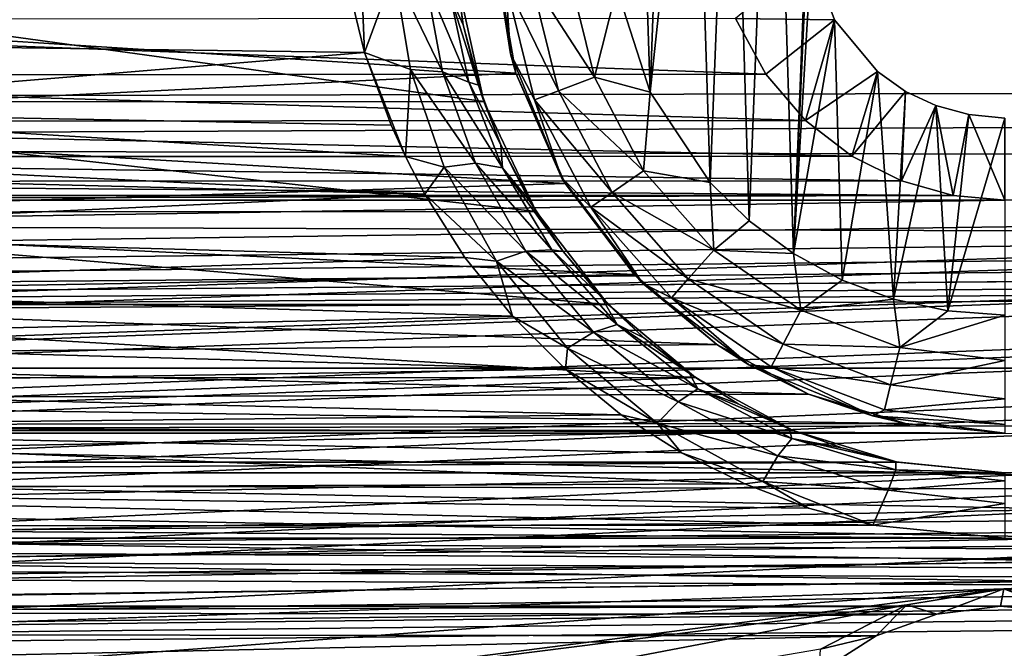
# Model space of a CAD drawing. Header units: metres. Extents: x -95 to 103, y -12 to 12.
# Tile 169 of 256: x -61.7 to -59.2, y 5.29 to 6.89. Entities that reach past the tile are written whole.
import ezdxf

# ---------------------------------------------------------------- set-up
doc = ezdxf.new("R2010")
doc.units = ezdxf.units.M
doc.layers.add('solid_P74500', color=7, linetype='CONTINUOUS')
doc.layers.add('solid_P74500_01', color=7, linetype='CONTINUOUS')

msp = doc.modelspace()

# ---------------------------------------------------------------- linework, layer by layer
at = {"layer": 'solid_P74500'}
for points in [[(-12.2, 5.05, 0.5), (-11.7, 9.776363, 0.5), (-88, 9.776363, 0.5)], [(-12.2, 5.05, 0.5), (-88, 9.776363, 0.5), (-88, 5.05, 0.5)], [(-59.668499, 8.022584, -11.8), (-59.736984, 6.296785, -11.8), (-59.788025, 7.948541, -11.8)], [(-59.668499, 8.022584, -11.8), (-59.69928, 7.137952, -11.8), (-59.736984, 6.296785, -11.8)], [(-59.788025, 7.948541, -11.8), (-59.849243, 6.379436, -11.8), (-59.894634, 7.859296, -11.8)], [(-59.788025, 7.948541, -11.8), (-59.736984, 6.296785, -11.8), (-59.849243, 6.379436, -11.8)], [(-59.894634, 7.859296, -11.8), (-59.948109, 6.47681, -11.8), (-59.98888, 7.75403, -11.8)], [(-59.894634, 7.859296, -11.8), (-59.849243, 6.379436, -11.8), (-59.948109, 6.47681, -11.8)], [(-84.20311, 5.444916, -1.8), (-85.675003, 7.792304, -1.8), (-14.325, 7.792304, -1.8)], [(-83.957001, 5.406663, -1.8), (-84.20311, 5.444916, -1.8), (-14.325, 7.792304, -1.8)], [(-83.736336, 5.295372, -1.8), (-83.957001, 5.406663, -1.8), (-14.325, 7.792304, -1.8)], [(-83.736336, 5.295372, -1.8), (-14.325, 7.792304, -1.8), (-79.20311, 5.444916, -1.8)], [(-78.957001, 5.406663, -1.8), (-79.20311, 5.444916, -1.8), (-14.325, 7.792304, -1.8)], [(-78.736336, 5.295372, -1.8), (-78.957001, 5.406663, -1.8), (-14.325, 7.792304, -1.8)], [(-78.736336, 5.295372, -1.8), (-14.325, 7.792304, -1.8), (-74.20311, 5.444916, -1.8)], [(-73.957001, 5.406663, -1.8), (-74.20311, 5.444916, -1.8), (-14.325, 7.792304, -1.8)], [(-73.736336, 5.295372, -1.8), (-73.957001, 5.406663, -1.8), (-14.325, 7.792304, -1.8)], [(-73.736336, 5.295372, -1.8), (-14.325, 7.792304, -1.8), (-69.20311, 5.444916, -1.8)], [(-68.957001, 5.406663, -1.8), (-69.20311, 5.444916, -1.8), (-14.325, 7.792304, -1.8)], [(-68.736336, 5.295372, -1.8), (-68.957001, 5.406663, -1.8), (-14.325, 7.792304, -1.8)], [(-68.736336, 5.295372, -1.8), (-14.325, 7.792304, -1.8), (-64.20311, 5.444916, -1.8)], [(-63.957005, 5.406663, -1.8), (-64.20311, 5.444916, -1.8), (-14.325, 7.792304, -1.8)], [(-63.736332, 5.295372, -1.8), (-63.957005, 5.406663, -1.8), (-14.325, 7.792304, -1.8)], [(-63.736332, 5.295372, -1.8), (-14.325, 7.792304, -1.8), (-59.20311, 5.444916, -1.8)], [(-58.957005, 5.406663, -1.8), (-59.20311, 5.444916, -1.8), (-14.325, 7.792304, -1.8)], [(-59.98888, 7.75403, -11.8), (-59.948109, 6.47681, -11.8), (-60.101101, 6.706655, -11.8)], [(-59.98888, 7.75403, -11.8), (-60.101101, 6.706655, -11.8), (-60.066879, 7.638491, -11.8)], [(-60.066879, 7.638491, -11.8), (-60.101101, 6.706655, -11.8), (-60.127319, 7.51358, -11.8)], [(-60.127319, 7.51358, -11.8), (-60.101101, 6.706655, -11.8), (-60.18536, 6.969674, -11.8)], [(92.5, 6.975814, 10.372194), (-94.018356, 7.447287, 10.039319), (-94.018356, 6.639937, 10.59062)], [(-60.5, 7.14, -11.5), (-60.455704, 6.803535, -11.5), (-60.498337, 7.079858, -6.919943)], [(-60.467941, 6.986044, -11.614588), (-60.455704, 6.803535, -11.5), (-60.5, 7.14, -11.5)], [(-59.736984, 6.296785, -11.8), (-59.69928, 7.137952, -11.8), (-59.691769, 7.050595, -11.8)], [(-62.920132, 6.912104, -7.087512), (-60.498337, 7.079858, -6.919943), (-60.441578, 6.754933, -7.237463)], [(-60.455704, 6.803535, -11.5), (-60.441578, 6.754933, -7.237463), (-60.498337, 7.079858, -6.919943)], [(-60.836559, 7.059978, -10.31118), (-60.826168, 6.807505, -10.483696), (-60.871647, 6.995722, -10.359048)], [(-60.75079, 7.012084, -10.315185), (-60.826168, 6.807505, -10.483696), (-60.836559, 7.059978, -10.31118)], [(-59.632656, 6.88986, -11.8), (-59.691769, 7.050595, -11.8), (-59.883789, 6.893729, -5.307212)], [(-59.736984, 6.296785, -11.8), (-59.691769, 7.050595, -11.8), (-59.632656, 6.88986, -11.8)], [(-60.608536, 6.951431, -10.188554), (-60.595856, 7.032367, -9.985543), (-60.575176, 6.877535, -10.115139)], [(-60.575176, 6.877535, -10.115139), (-60.595856, 7.032367, -9.985543), (-60.592739, 6.998838, -9.125035)], [(-60.871647, 6.995722, -10.359048), (-62.568153, 6.830747, -10.468567), (-62.527477, 7.01674, -10.344823)], [(-60.75079, 7.012084, -10.315185), (-60.708988, 6.764045, -10.49017), (-60.826168, 6.807505, -10.483696)], [(-60.627998, 6.758184, -10.437667), (-60.708988, 6.764045, -10.49017), (-60.75079, 7.012084, -10.315185)], [(-60.671291, 6.991528, -10.264101), (-60.627998, 6.758184, -10.437667), (-60.75079, 7.012084, -10.315185)], [(-60.403378, 6.993884, -11.712049), (-60.306675, 7.005625, -11.777164), (-60.242359, 6.744685, -11.777164)], [(-60.18536, 6.969674, -11.8), (-60.242359, 6.744685, -11.777164), (-60.306675, 7.005625, -11.777164)], [(92.5, 6.152128, 10.880493), (92.5, 6.975814, 10.372194), (-94.018356, 6.639937, 10.59062)], [(-60.523228, 6.683096, -9.358751), (-62.807384, 6.99762, -9.125969), (-62.877129, 6.682053, -9.359496)], [(-60.523228, 6.683096, -9.358751), (-60.592739, 6.998838, -9.125035), (-62.807384, 6.99762, -9.125969)], [(-60.871647, 6.995722, -10.359048), (-60.826168, 6.807505, -10.483696), (-62.568153, 6.830747, -10.468567)], [(-60.560867, 6.731433, -10.36002), (-60.627998, 6.758184, -10.437667), (-60.671291, 6.991528, -10.264101)], [(-60.608536, 6.951431, -10.188554), (-60.560867, 6.731433, -10.36002), (-60.671291, 6.991528, -10.264101)], [(-60.575176, 6.877535, -10.115139), (-60.592739, 6.998838, -9.125035), (-60.523228, 6.683096, -9.358751)], [(-60.403378, 6.993884, -11.712049), (-60.333443, 6.710143, -11.712049), (-60.467941, 6.986044, -11.614588)], [(-60.467941, 6.986044, -11.614588), (-60.394253, 6.687079, -11.614588), (-60.455704, 6.803535, -11.5)], [(-60.333443, 6.710143, -11.712049), (-60.394253, 6.687079, -11.614588), (-60.467941, 6.986044, -11.614588)], [(-60.403378, 6.993884, -11.712049), (-60.242359, 6.744685, -11.777164), (-60.333443, 6.710143, -11.712049)], [(-60.608536, 6.951431, -10.188554), (-60.575176, 6.877535, -10.115139), (-60.536762, 6.723989, -10.236818)], [(-60.608536, 6.951431, -10.188554), (-60.536762, 6.723989, -10.236818), (-60.560867, 6.731433, -10.36002)], [(-60.18536, 6.969674, -11.8), (-60.101101, 6.706655, -11.8), (-60.242359, 6.744685, -11.777164)], [(-63.004631, 6.629024, -7.352973), (-62.920132, 6.912104, -7.087512), (-60.441578, 6.754933, -7.237463)], [(-59.807301, 6.752329, -5.485987), (-63.517292, 6.891102, -5.310623), (-63.594624, 6.74956, -5.489393)], [(-59.807301, 6.752329, -5.485987), (-59.883789, 6.893729, -5.307212), (-63.517292, 6.891102, -5.310623)], [(-60.536762, 6.723989, -10.236818), (-60.575176, 6.877535, -10.115139), (-60.523228, 6.683096, -9.358751)], [(-59.632656, 6.88986, -11.8), (-59.883789, 6.893729, -5.307212), (-59.807301, 6.752329, -5.485987)], [(-59.632656, 6.88986, -11.8), (-59.807301, 6.752329, -5.485987), (-59.706539, 6.634699, -5.627678)], [(-59.736984, 6.296785, -11.8), (-59.632656, 6.88986, -11.8), (-59.612873, 6.229263, -11.8)], [(-59.523323, 6.759008, -11.8), (-59.632656, 6.88986, -11.8), (-59.706539, 6.634699, -5.627678)], [(-59.612873, 6.229263, -11.8), (-59.632656, 6.88986, -11.8), (-59.523323, 6.759008, -11.8)], [(-60.826168, 6.807505, -10.483696), (-62.62426, 6.65851, -10.578953), (-62.568153, 6.830747, -10.468567)], [(-60.826168, 6.807505, -10.483696), (-60.758587, 6.622798, -10.601346), (-62.62426, 6.65851, -10.578953)], [(-60.826168, 6.807505, -10.483696), (-60.722317, 6.543038, -10.650759), (-60.758587, 6.622798, -10.601346)], [(-60.708988, 6.764045, -10.49017), (-60.722317, 6.543038, -10.650759), (-60.826168, 6.807505, -10.483696)], [(-60.455704, 6.803535, -11.5), (-60.325832, 6.49, -11.5), (-60.441578, 6.754933, -7.237463)], [(-60.394253, 6.687079, -11.614588), (-60.325832, 6.49, -11.5), (-60.455704, 6.803535, -11.5)], [(-59.706539, 6.634699, -5.627678), (-59.807301, 6.752329, -5.485987), (-63.594624, 6.74956, -5.489393)], [(-63.004631, 6.629024, -7.352973), (-60.441578, 6.754933, -7.237463), (-60.316521, 6.474358, -7.489505)], [(-60.708988, 6.764045, -10.49017), (-60.623505, 6.516302, -10.653584), (-60.722317, 6.543038, -10.650759)], [(-60.543972, 6.526021, -10.59945), (-60.623505, 6.516302, -10.653584), (-60.708988, 6.764045, -10.49017)], [(-60.627998, 6.758184, -10.437667), (-60.543972, 6.526021, -10.59945), (-60.708988, 6.764045, -10.49017)], [(-60.47541, 6.514107, -10.519395), (-60.543972, 6.526021, -10.59945), (-60.627998, 6.758184, -10.437667)], [(-60.560867, 6.731433, -10.36002), (-60.47541, 6.514107, -10.519395), (-60.627998, 6.758184, -10.437667)], [(-60.325832, 6.49, -11.5), (-60.316521, 6.474358, -7.489505), (-60.441578, 6.754933, -7.237463)], [(-59.523323, 6.759008, -11.8), (-59.706539, 6.634699, -5.627678), (-59.588951, 6.543865, -5.733047)], [(-59.612873, 6.229263, -11.8), (-59.523323, 6.759008, -11.8), (-59.482491, 6.180984, -11.8)], [(-59.452335, 6.70834, -11.8), (-59.523323, 6.759008, -11.8), (-59.588951, 6.543865, -5.733047)], [(-59.482491, 6.180984, -11.8), (-59.523323, 6.759008, -11.8), (-59.452335, 6.70834, -11.8)], [(-59.706539, 6.634699, -5.627678), (-63.594624, 6.74956, -5.489393), (-63.696159, 6.632159, -5.630672)], [(-60.560867, 6.731433, -10.36002), (-60.536762, 6.723989, -10.236818), (-60.480061, 6.573035, -10.353318)], [(-60.560867, 6.731433, -10.36002), (-60.480061, 6.573035, -10.353318), (-60.47541, 6.514107, -10.519395)], [(-60.333443, 6.710143, -11.712049), (-60.242359, 6.744685, -11.777164), (-60.117466, 6.506719, -11.777164)], [(-60.101101, 6.706655, -11.8), (-60.117466, 6.506719, -11.777164), (-60.242359, 6.744685, -11.777164)], [(-60.480061, 6.573035, -10.353318), (-60.536762, 6.723989, -10.236818), (-60.523228, 6.683096, -9.358751)], [(-60.333443, 6.710143, -11.712049), (-60.197632, 6.451383, -11.712049), (-60.394253, 6.687079, -11.614588)], [(-60.333443, 6.710143, -11.712049), (-60.117466, 6.506719, -11.777164), (-60.197632, 6.451383, -11.712049)], [(-60.101101, 6.706655, -11.8), (-59.948109, 6.47681, -11.8), (-60.117466, 6.506719, -11.777164)], [(-59.452335, 6.70834, -11.8), (-59.588951, 6.543865, -5.733047), (-59.462196, 6.480899, -5.804132)], [(-59.482491, 6.180984, -11.8), (-59.452335, 6.70834, -11.8), (-59.375313, 6.672145, -11.8)], [(-59.375313, 6.672145, -11.8), (-59.452335, 6.70834, -11.8), (-59.462196, 6.480899, -5.804132)], [(-60.390415, 6.403175, -9.552453), (-62.877129, 6.682053, -9.359496), (-63.010273, 6.402062, -9.553198)], [(-60.390415, 6.403175, -9.552453), (-60.523228, 6.683096, -9.358751), (-62.877129, 6.682053, -9.359496)], [(-60.480061, 6.573035, -10.353318), (-60.523228, 6.683096, -9.358751), (-60.390415, 6.403175, -9.552453)], [(-60.394253, 6.687079, -11.614588), (-60.25116, 6.414437, -11.614588), (-60.325832, 6.49, -11.5)], [(-60.197632, 6.451383, -11.712049), (-60.25116, 6.414437, -11.614588), (-60.394253, 6.687079, -11.614588)], [(-60.722317, 6.543038, -10.650759), (-62.674747, 6.542895, -10.650846), (-62.62426, 6.65851, -10.578953)], [(-60.758587, 6.622798, -10.601346), (-60.722317, 6.543038, -10.650759), (-62.62426, 6.65851, -10.578953)], [(-59.482491, 6.180984, -11.8), (-59.375313, 6.672145, -11.8), (-59.345043, 6.15136, -11.8)], [(-59.375313, 6.672145, -11.8), (-59.462196, 6.480899, -5.804132), (-59.331429, 6.444363, -5.844672)], [(-59.291309, 6.649474, -11.8), (-59.375313, 6.672145, -11.8), (-59.331429, 6.444363, -5.844672)], [(-59.345043, 6.15136, -11.8), (-59.375313, 6.672145, -11.8), (-59.291309, 6.649474, -11.8)], [(92.5, 6.152128, 10.880493), (-94.018356, 6.639937, 10.59062), (-94.018356, 5.791973, 11.077141)], [(-59.588951, 6.543865, -5.733047), (-63.696159, 6.632159, -5.630672), (-63.814137, 6.541955, -5.735227)], [(-59.588951, 6.543865, -5.733047), (-59.706539, 6.634699, -5.627678), (-63.696159, 6.632159, -5.630672)], [(-63.140911, 6.386121, -7.564914), (-63.004631, 6.629024, -7.352973), (-60.316521, 6.474358, -7.489505)], [(-59.345043, 6.15136, -11.8), (-59.291309, 6.649474, -11.8), (-59.200001, 6.64, -11.8)], [(-59.345043, 6.15136, -11.8), (-59.200001, 6.64, -11.8), (-59.200001, 6.14, -11.8)], [(-59.291309, 6.649474, -11.8), (-59.331429, 6.444363, -5.844672), (-59.200001, 6.432491, -5.857735)], [(-59.200001, 6.64, -11.8), (-59.291309, 6.649474, -11.8), (-59.200001, 6.432491, -5.857735)], [(-60.407063, 6.430777, -10.459955), (-60.480061, 6.573035, -10.353318), (-60.390415, 6.403175, -9.552453)], [(-60.47541, 6.514107, -10.519395), (-60.480061, 6.573035, -10.353318), (-60.407063, 6.430777, -10.459955)], [(-59.462196, 6.480899, -5.804132), (-63.814137, 6.541955, -5.735227), (-63.940701, 6.47981, -5.805347)], [(-59.462196, 6.480899, -5.804132), (-59.588951, 6.543865, -5.733047), (-63.814137, 6.541955, -5.735227)], [(-60.672836, 6.447643, -10.708777), (-62.696739, 6.499281, -10.677516), (-62.674747, 6.542895, -10.650846)], [(-60.722317, 6.543038, -10.650759), (-60.672836, 6.447643, -10.708777), (-62.674747, 6.542895, -10.650846)], [(-60.623505, 6.516302, -10.653584), (-60.672836, 6.447643, -10.708777), (-60.722317, 6.543038, -10.650759)], [(-60.543972, 6.526021, -10.59945), (-60.41655, 6.302644, -10.745798), (-60.623505, 6.516302, -10.653584)], [(-60.350128, 6.306349, -10.663183), (-60.41655, 6.302644, -10.745798), (-60.543972, 6.526021, -10.59945)], [(-60.47541, 6.514107, -10.519395), (-60.350128, 6.306349, -10.663183), (-60.543972, 6.526021, -10.59945)], [(-60.623505, 6.516302, -10.653584), (-60.49123, 6.277105, -10.801663), (-60.672836, 6.447643, -10.708777)], [(-60.41655, 6.302644, -10.745798), (-60.49123, 6.277105, -10.801663), (-60.623505, 6.516302, -10.653584)], [(-60.47541, 6.514107, -10.519395), (-60.407063, 6.430777, -10.459955), (-60.321304, 6.301743, -10.552735)], [(-60.47541, 6.514107, -10.519395), (-60.321304, 6.301743, -10.552735), (-60.350128, 6.306349, -10.663183)], [(-60.197632, 6.451383, -11.712049), (-60.117466, 6.506719, -11.777164), (-59.939251, 6.305556, -11.777164)], [(-59.948109, 6.47681, -11.8), (-59.939251, 6.305556, -11.777164), (-60.117466, 6.506719, -11.777164)], [(-59.331429, 6.444363, -5.844672), (-63.940701, 6.47981, -5.805347), (-64.070061, 6.444089, -5.844973)], [(-59.331429, 6.444363, -5.844672), (-59.462196, 6.480899, -5.804132), (-63.940701, 6.47981, -5.805347)], [(-60.672836, 6.447643, -10.708777), (-62.784813, 6.350398, -10.766728), (-62.696739, 6.499281, -10.677516)], [(-60.325832, 6.49, -11.5), (-60.11924, 6.220761, -11.5), (-60.316521, 6.474358, -7.489505)], [(-60.25116, 6.414437, -11.614588), (-60.11924, 6.220761, -11.5), (-60.325832, 6.49, -11.5)], [(-59.948109, 6.47681, -11.8), (-59.849243, 6.379436, -11.8), (-59.939251, 6.305556, -11.777164)], [(-63.140911, 6.386121, -7.564914), (-60.316521, 6.474358, -7.489505), (-60.141521, 6.243505, -7.68301)], [(-60.11924, 6.220761, -11.5), (-60.141521, 6.243505, -7.68301), (-60.316521, 6.474358, -7.489505)], [(-60.197632, 6.451383, -11.712049), (-60.003849, 6.232644, -11.712049), (-60.25116, 6.414437, -11.614588)], [(-60.197632, 6.451383, -11.712049), (-59.939251, 6.305556, -11.777164), (-60.003849, 6.232644, -11.712049)], [(-19.200001, 6.432491, -5.857735), (-85.675003, 6.005326, -6.294441), (-14.325, 6.005424, -6.294348)], [(-59.200001, 6.432491, -5.857735), (-64.199997, 6.432491, -5.857735), (-85.675003, 6.005326, -6.294441)], [(-54.200001, 6.432491, -5.857735), (-59.200001, 6.432491, -5.857735), (-85.675003, 6.005326, -6.294441)], [(-49.200001, 6.432491, -5.857735), (-54.200001, 6.432491, -5.857735), (-85.675003, 6.005326, -6.294441)], [(-44.200001, 6.432491, -5.857735), (-49.200001, 6.432491, -5.857735), (-85.675003, 6.005326, -6.294441)], [(-39.200001, 6.432491, -5.857735), (-44.200001, 6.432491, -5.857735), (-85.675003, 6.005326, -6.294441)], [(-34.200001, 6.432491, -5.857735), (-39.200001, 6.432491, -5.857735), (-85.675003, 6.005326, -6.294441)], [(-29.200001, 6.432491, -5.857735), (-34.200001, 6.432491, -5.857735), (-85.675003, 6.005326, -6.294441)], [(-24.200001, 6.432491, -5.857735), (-29.200001, 6.432491, -5.857735), (-85.675003, 6.005326, -6.294441)], [(-19.200001, 6.432491, -5.857735), (-24.200001, 6.432491, -5.857735), (-85.675003, 6.005326, -6.294441)], [(-59.331429, 6.444363, -5.844672), (-64.070061, 6.444089, -5.844973), (-64.199997, 6.432491, -5.857735)], [(-59.200001, 6.432491, -5.857735), (-59.331429, 6.444363, -5.844672), (-64.199997, 6.432491, -5.857735)], [(-60.672836, 6.447643, -10.708777), (-60.570911, 6.286667, -10.804065), (-62.784813, 6.350398, -10.766728)], [(-60.49123, 6.277105, -10.801663), (-60.570911, 6.286667, -10.804065), (-60.672836, 6.447643, -10.708777)], [(-60.321304, 6.301743, -10.552735), (-60.407063, 6.430777, -10.459955), (-60.390415, 6.403175, -9.552453)], [(-60.206978, 6.167262, -9.706435), (-63.010273, 6.402062, -9.553198), (-63.193439, 6.16685, -9.706697)], [(-60.206978, 6.167262, -9.706435), (-60.390415, 6.403175, -9.552453), (-63.010273, 6.402062, -9.553198)], [(-60.321304, 6.301743, -10.552735), (-60.390415, 6.403175, -9.552453), (-60.206978, 6.167262, -9.706435)], [(-60.25116, 6.414437, -11.614588), (-60.046974, 6.183962, -11.614588), (-60.11924, 6.220761, -11.5)], [(-60.003849, 6.232644, -11.712049), (-60.046974, 6.183962, -11.614588), (-60.25116, 6.414437, -11.614588)], [(-63.315552, 6.187242, -7.728406), (-63.140911, 6.386121, -7.564914), (-60.141521, 6.243505, -7.68301)], [(-59.849243, 6.379436, -11.8), (-59.736984, 6.296785, -11.8), (-59.939251, 6.305556, -11.777164)], [(-60.570911, 6.286667, -10.804065), (-62.887218, 6.210558, -10.847994), (-62.784813, 6.350398, -10.766728)], [(-60.41655, 6.302644, -10.745798), (-60.244469, 6.096857, -10.872946), (-60.49123, 6.277105, -10.801663)], [(-60.350128, 6.306349, -10.663183), (-60.184216, 6.116067, -10.787799), (-60.41655, 6.302644, -10.745798)], [(-60.184216, 6.116067, -10.787799), (-60.244469, 6.096857, -10.872946), (-60.41655, 6.302644, -10.745798)], [(-60.350128, 6.306349, -10.663183), (-60.321304, 6.301743, -10.552735), (-60.224216, 6.185548, -10.633193)], [(-60.350128, 6.306349, -10.663183), (-60.224216, 6.185548, -10.633193), (-60.184216, 6.116067, -10.787799)], [(-60.224216, 6.185548, -10.633193), (-60.321304, 6.301743, -10.552735), (-60.206978, 6.167262, -9.706435)], [(-60.003849, 6.232644, -11.712049), (-59.939251, 6.305556, -11.777164), (-59.718075, 6.152889, -11.777164)], [(-59.736984, 6.296785, -11.8), (-59.718075, 6.152889, -11.777164), (-59.939251, 6.305556, -11.777164)], [(-60.570911, 6.286667, -10.804065), (-60.449898, 6.137165, -10.889684), (-62.887218, 6.210558, -10.847994)], [(-60.49123, 6.277105, -10.801663), (-60.449898, 6.137165, -10.889684), (-60.570911, 6.286667, -10.804065)], [(-60.49123, 6.277105, -10.801663), (-60.31057, 6.056058, -10.930526), (-60.449898, 6.137165, -10.889684)], [(-60.244469, 6.096857, -10.872946), (-60.31057, 6.056058, -10.930526), (-60.49123, 6.277105, -10.801663)], [(-59.736984, 6.296785, -11.8), (-59.612873, 6.229263, -11.8), (-59.718075, 6.152889, -11.777164)], [(-63.315552, 6.187242, -7.728406), (-60.141521, 6.243505, -7.68301), (-59.931427, 6.065162, -7.824565)], [(-60.11924, 6.220761, -11.5), (-59.931427, 6.065162, -7.824565), (-60.141521, 6.243505, -7.68301)], [(-60.003849, 6.232644, -11.712049), (-59.763344, 6.066637, -11.712049), (-60.046974, 6.183962, -11.614588)], [(-60.003849, 6.232644, -11.712049), (-59.718075, 6.152889, -11.777164), (-59.763344, 6.066637, -11.712049)], [(-59.612873, 6.229263, -11.8), (-59.482491, 6.180984, -11.8), (-59.718075, 6.152889, -11.777164)], [(-60.449898, 6.137165, -10.889684), (-63.00695, 6.077981, -10.922827), (-62.887218, 6.210558, -10.847994)], [(-60.11924, 6.220761, -11.5), (-59.849998, 6.014167, -11.5), (-59.931427, 6.065162, -7.824565)], [(-60.046974, 6.183962, -11.614588), (-59.849998, 6.014167, -11.5), (-60.11924, 6.220761, -11.5)], [(-63.516594, 6.034126, -7.848543), (-63.315552, 6.187242, -7.728406), (-59.931427, 6.065162, -7.824565)], [(-60.116955, 6.08208, -10.702791), (-60.224216, 6.185548, -10.633193), (-60.206978, 6.167262, -9.706435)], [(-60.184216, 6.116067, -10.787799), (-60.224216, 6.185548, -10.633193), (-60.116955, 6.08208, -10.702791)], [(-60.046974, 6.183962, -11.614588), (-59.793568, 6.009048, -11.614588), (-59.849998, 6.014167, -11.5)], [(-59.763344, 6.066637, -11.712049), (-59.793568, 6.009048, -11.614588), (-60.046974, 6.183962, -11.614588)], [(-59.482491, 6.180984, -11.8), (-59.466789, 6.057589, -11.777164), (-59.718075, 6.152889, -11.777164)], [(-59.482491, 6.180984, -11.8), (-59.345043, 6.15136, -11.8), (-59.466789, 6.057589, -11.777164)], [(92.5, 5.292573, 11.32415), (92.5, 6.152128, 10.880493), (-94.018356, 5.791973, 11.077141)], [(-59.985966, 5.981413, -9.822051), (-63.193439, 6.16685, -9.706697), (-63.414433, 5.981127, -9.822226)], [(-59.985966, 5.981413, -9.822051), (-60.206978, 6.167262, -9.706435), (-63.193439, 6.16685, -9.706697)], [(-60.116955, 6.08208, -10.702791), (-60.206978, 6.167262, -9.706435), (-59.985966, 5.981413, -9.822051)], [(-59.763344, 6.066637, -11.712049), (-59.718075, 6.152889, -11.777164), (-59.466789, 6.057589, -11.777164)], [(-59.345043, 6.15136, -11.8), (-59.200001, 6.14, -11.8), (-59.466789, 6.057589, -11.777164)], [(-60.449898, 6.137165, -10.889684), (-60.315685, 6.002634, -10.964415), (-63.00695, 6.077981, -10.922827)], [(-60.31057, 6.056058, -10.930526), (-60.315685, 6.002634, -10.964415), (-60.449898, 6.137165, -10.889684)], [(-59.200001, 6.14, -11.8), (-59.200001, 6.025195, -11.777164), (-59.466789, 6.057589, -11.777164)], [(-60.184216, 6.116067, -10.787799), (-59.979637, 5.953104, -10.889525), (-60.244469, 6.096857, -10.872946)], [(-60.184216, 6.116067, -10.787799), (-60.116955, 6.08208, -10.702791), (-60.000645, 5.991536, -10.762543)], [(-60.184216, 6.116067, -10.787799), (-60.000645, 5.991536, -10.762543), (-59.979637, 5.953104, -10.889525)], [(-60.315685, 6.002634, -10.964415), (-63.139339, 5.956829, -10.989367), (-63.00695, 6.077981, -10.922827)], [(-60.244469, 6.096857, -10.872946), (-60.029583, 5.919773, -10.976953), (-60.31057, 6.056058, -10.930526)], [(-59.979637, 5.953104, -10.889525), (-60.029583, 5.919773, -10.976953), (-60.244469, 6.096857, -10.872946)], [(-60.000645, 5.991536, -10.762543), (-60.116955, 6.08208, -10.702791), (-59.985966, 5.981413, -9.822051)], [(-63.516594, 6.034126, -7.848543), (-59.931427, 6.065162, -7.824565), (-59.699005, 5.939589, -7.920308)], [(-60.31057, 6.056058, -10.930526), (-60.083374, 5.865363, -11.036075), (-60.315685, 6.002634, -10.964415)], [(-60.029583, 5.919773, -10.976953), (-60.083374, 5.865363, -11.036075), (-60.31057, 6.056058, -10.930526)], [(-59.849998, 6.014167, -11.5), (-59.699005, 5.939589, -7.920308), (-59.931427, 6.065162, -7.824565)], [(-59.763344, 6.066637, -11.712049), (-59.490101, 5.963009, -11.712049), (-59.793568, 6.009048, -11.614588)], [(-59.763344, 6.066637, -11.712049), (-59.466789, 6.057589, -11.777164), (-59.490101, 5.963009, -11.712049)], [(-59.490101, 5.963009, -11.712049), (-59.466789, 6.057589, -11.777164), (-59.200001, 6.025195, -11.777164)], [(-63.735298, 5.925894, -7.930546), (-63.516594, 6.034126, -7.848543), (-59.699005, 5.939589, -7.920308)], [(-59.490101, 5.963009, -11.712049), (-59.200001, 6.025195, -11.777164), (-59.200001, 5.927784, -11.712049)], [(-84.210907, 5.401012, -6.820489), (-14.325, 6.005424, -6.294348), (-85.675003, 6.005326, -6.294441)], [(-84.210907, 5.401012, -6.820489), (-79.210907, 5.401012, -6.820489), (-14.325, 6.005424, -6.294348)], [(-79.210907, 5.401012, -6.820489), (-74.210907, 5.401012, -6.820489), (-14.325, 6.005424, -6.294348)], [(-74.210907, 5.401012, -6.820489), (-69.210907, 5.401012, -6.820489), (-14.325, 6.005424, -6.294348)], [(-69.210907, 5.401012, -6.820489), (-64.210907, 5.401012, -6.820489), (-14.325, 6.005424, -6.294348)], [(-64.210907, 5.401012, -6.820489), (-59.210903, 5.401012, -6.820489), (-14.325, 6.005424, -6.294348)], [(-60.315685, 6.002634, -10.964415), (-60.173981, 5.887128, -11.026864), (-63.139339, 5.956829, -10.989367)], [(-60.083374, 5.865363, -11.036075), (-60.173981, 5.887128, -11.026864), (-60.315685, 6.002634, -10.964415)], [(-59.849998, 6.014167, -11.5), (-59.536465, 5.884296, -11.5), (-59.699005, 5.939589, -7.920308)], [(-59.793568, 6.009048, -11.614588), (-59.536465, 5.884296, -11.5), (-59.849998, 6.014167, -11.5)], [(-59.793568, 6.009048, -11.614588), (-59.505669, 5.899861, -11.614588), (-59.536465, 5.884296, -11.5)], [(-59.490101, 5.963009, -11.712049), (-59.505669, 5.899861, -11.614588), (-59.793568, 6.009048, -11.614588)], [(-59.210903, 5.401012, -6.820489), (-54.210903, 5.401012, -6.820489), (-14.325, 6.005424, -6.294348)], [(-59.985966, 5.981413, -9.822051), (-63.414433, 5.981127, -9.822226), (-63.66193, 5.847542, -9.902336)], [(-59.737991, 5.847512, -9.902353), (-59.985966, 5.981413, -9.822051), (-63.66193, 5.847542, -9.902336)], [(-59.877247, 5.914709, -10.811795), (-60.000645, 5.991536, -10.762543), (-59.985966, 5.981413, -9.822051)], [(-59.979637, 5.953104, -10.889525), (-60.000645, 5.991536, -10.762543), (-59.877247, 5.914709, -10.811795)], [(-59.877247, 5.914709, -10.811795), (-59.985966, 5.981413, -9.822051), (-59.737991, 5.847512, -9.902353)], [(-60.173981, 5.887128, -11.026864), (-63.277027, 5.852796, -11.045125), (-63.139339, 5.956829, -10.989367)], [(-59.979637, 5.953104, -10.889525), (-59.741096, 5.827253, -10.964987), (-60.029583, 5.919773, -10.976953)], [(-59.979637, 5.953104, -10.889525), (-59.877247, 5.914709, -10.811795), (-59.748127, 5.851762, -10.851192)], [(-59.979637, 5.953104, -10.889525), (-59.748127, 5.851762, -10.851192), (-59.741096, 5.827253, -10.964987)], [(-59.490101, 5.963009, -11.712049), (-59.200001, 5.927784, -11.712049), (-59.505669, 5.899861, -11.614588)], [(-63.964905, 5.861434, -7.978317), (-63.735298, 5.925894, -7.930546), (-59.452805, 5.864826, -7.975827)], [(-63.735298, 5.925894, -7.930546), (-59.699005, 5.939589, -7.920308), (-59.452805, 5.864826, -7.975827)], [(-59.536465, 5.884296, -11.5), (-59.452805, 5.864826, -7.975827), (-59.699005, 5.939589, -7.920308)], [(-59.200001, 5.927784, -11.712049), (-59.200001, 5.862746, -11.614588), (-59.505669, 5.899861, -11.614588)], [(-60.029583, 5.919773, -10.976953), (-59.776897, 5.782501, -11.054229), (-60.083374, 5.865363, -11.036075)], [(-59.741096, 5.827253, -10.964987), (-59.776897, 5.782501, -11.054229), (-60.029583, 5.919773, -10.976953)], [(-59.748127, 5.851762, -10.851192), (-59.877247, 5.914709, -10.811795), (-59.737991, 5.847512, -9.902353)], [(-60.173981, 5.887128, -11.026864), (-60.021072, 5.790312, -11.07801), (-63.277027, 5.852796, -11.045125)], [(-60.083374, 5.865363, -11.036075), (-60.021072, 5.790312, -11.07801), (-60.173981, 5.887128, -11.026864)], [(-59.505669, 5.899861, -11.614588), (-59.200001, 5.862746, -11.614588), (-59.536465, 5.884296, -11.5)], [(-59.536465, 5.884296, -11.5), (-59.200001, 5.84, -11.5), (-59.452805, 5.864826, -7.975827)], [(-59.200001, 5.862746, -11.614588), (-59.200001, 5.84, -11.5), (-59.536465, 5.884296, -11.5)], [(-64.199997, 5.84, -7.994023), (-63.964905, 5.861434, -7.978317), (-59.200001, 5.84, -7.994023)], [(-63.964905, 5.861434, -7.978317), (-59.452805, 5.864826, -7.975827), (-59.200001, 5.84, -7.994023)], [(-59.860661, 5.711424, -11.118886), (-63.570904, 5.697461, -11.126048), (-63.277027, 5.852796, -11.045125)], [(-60.021072, 5.790312, -11.07801), (-59.860661, 5.711424, -11.118886), (-63.277027, 5.852796, -11.045125)], [(-60.083374, 5.865363, -11.036075), (-59.814957, 5.717249, -11.114579), (-60.021072, 5.790312, -11.07801)], [(-59.776897, 5.782501, -11.054229), (-59.814957, 5.717249, -11.114579), (-60.083374, 5.865363, -11.036075)], [(-59.614311, 5.802709, -10.881786), (-59.748127, 5.851762, -10.851192), (-59.737991, 5.847512, -9.902353)], [(-59.741096, 5.827253, -10.964987), (-59.748127, 5.851762, -10.851192), (-59.614311, 5.802709, -10.881786)], [(-59.200001, 5.84, -11.5), (-59.200001, 5.84, -7.994023), (-59.452805, 5.864826, -7.975827)], [(-84.199997, 5.84, -7.994023), (-13, 4.775385, -8.672122), (-87, 4.775385, -8.672122)], [(-84.199997, 5.84, -7.994023), (-79.199997, 5.84, -7.994023), (-13, 4.775385, -8.672122)], [(-79.199997, 5.84, -7.994023), (-74.199997, 5.84, -7.994023), (-13, 4.775385, -8.672122)], [(-74.199997, 5.84, -7.994023), (-69.199997, 5.84, -7.994023), (-13, 4.775385, -8.672122)], [(-69.199997, 5.84, -7.994023), (-64.199997, 5.84, -7.994023), (-13, 4.775385, -8.672122)], [(-64.199997, 5.84, -7.994023), (-59.200001, 5.84, -7.994023), (-13, 4.775385, -8.672122)], [(-59.737991, 5.847512, -9.902353), (-63.66193, 5.847542, -9.902336), (-63.926708, 5.766949, -9.949488)], [(-59.473125, 5.766916, -9.949507), (-59.737991, 5.847512, -9.902353), (-63.926708, 5.766949, -9.949488)], [(-59.741096, 5.827253, -10.964987), (-59.477402, 5.747585, -11.011462), (-59.776897, 5.782501, -11.054229)], [(-59.741096, 5.827253, -10.964987), (-59.614311, 5.802709, -10.881786), (-59.477291, 5.767735, -10.903591)], [(-59.741096, 5.827253, -10.964987), (-59.477291, 5.767735, -10.903591), (-59.477402, 5.747585, -11.011462)], [(-59.614311, 5.802709, -10.881786), (-59.737991, 5.847512, -9.902353), (-59.473125, 5.766916, -9.949507)], [(-59.477291, 5.767735, -10.903591), (-59.614311, 5.802709, -10.881786), (-59.473125, 5.766916, -9.949507)], [(92.5, 5.292573, 11.32415), (-94.018356, 5.791973, 11.077141), (-94.018356, 4.90858, 11.495906)], [(-59.814957, 5.717249, -11.114579), (-59.860661, 5.711424, -11.118886), (-60.021072, 5.790312, -11.07801)], [(-59.776897, 5.782501, -11.054229), (-59.496117, 5.695396, -11.101876), (-59.814957, 5.717249, -11.114579)], [(-59.477402, 5.747585, -11.011462), (-59.496117, 5.695396, -11.101876), (-59.776897, 5.782501, -11.054229)], [(-59.473125, 5.766916, -9.949507), (-63.926708, 5.766949, -9.949488), (-64.199997, 5.74, -9.965059)], [(-59.200001, 5.74, -9.965059), (-59.473125, 5.766916, -9.949507), (-64.199997, 5.74, -9.965059)], [(-59.477402, 5.747585, -11.011462), (-59.477291, 5.767735, -10.903591), (-59.200001, 5.74, -10.920001)], [(-59.477291, 5.767735, -10.903591), (-59.473125, 5.766916, -9.949507), (-59.200001, 5.74, -9.965059)], [(-59.200001, 5.74, -10.920001), (-59.477291, 5.767735, -10.903591), (-59.200001, 5.74, -9.965059)], [(-59.200001, 5.74, -9.965059), (-64.199997, 5.74, -9.965059), (-92.5, 5.004237, -10.35396)], [(-54.200001, 5.74, -9.965059), (-59.200001, 5.74, -9.965059), (-92.5, 5.004237, -10.35396)], [(-49.200001, 5.74, -9.965059), (-54.200001, 5.74, -9.965059), (-92.5, 5.004237, -10.35396)], [(-44.200001, 5.74, -9.965059), (-49.200001, 5.74, -9.965059), (-92.5, 5.004237, -10.35396)], [(-39.200001, 5.74, -9.965059), (-44.200001, 5.74, -9.965059), (-92.5, 5.004237, -10.35396)], [(-34.200001, 5.74, -9.965059), (-39.200001, 5.74, -9.965059), (-92.5, 5.004237, -10.35396)], [(-29.200001, 5.74, -9.965059), (-34.200001, 5.74, -9.965059), (-92.5, 5.004237, -10.35396)], [(-24.200001, 5.74, -9.965059), (-29.200001, 5.74, -9.965059), (-92.5, 5.004237, -10.35396)], [(-19.200001, 5.74, -9.965059), (-24.200001, 5.74, -9.965059), (-92.5, 5.004237, -10.35396)], [(-59.477402, 5.747585, -11.011462), (-59.200005, 5.719, -11.03024), (-59.496117, 5.695396, -11.101876)], [(-59.477402, 5.747585, -11.011462), (-59.200001, 5.74, -10.920001), (-59.200005, 5.719, -11.03024)], [(-59.860661, 5.711424, -11.118886), (-59.698776, 5.650163, -11.150142), (-63.570904, 5.697461, -11.126048)], [(-59.814957, 5.717249, -11.114579), (-59.698776, 5.650163, -11.150142), (-59.860661, 5.711424, -11.118886)], [(-59.814957, 5.717249, -11.114579), (-59.535496, 5.606674, -11.172072), (-59.698776, 5.650163, -11.150142)], [(-59.496117, 5.695396, -11.101876), (-59.535496, 5.606674, -11.172072), (-59.814957, 5.717249, -11.114579)], [(-59.200005, 5.719, -11.03024), (-59.200005, 5.661711, -11.122106), (-59.496117, 5.695396, -11.101876)], [(-59.535496, 5.606674, -11.172072), (-63.879269, 5.604443, -11.173192), (-63.570904, 5.697461, -11.126048)], [(-59.698776, 5.650163, -11.150142), (-59.535496, 5.606674, -11.172072), (-63.570904, 5.697461, -11.126048)], [(-59.496117, 5.695396, -11.101876), (-59.200005, 5.661711, -11.122106), (-59.535496, 5.606674, -11.172072)], [(-59.200005, 5.661711, -11.122106), (-59.200001, 5.573798, -11.188511), (-59.535496, 5.606674, -11.172072)], [(-59.200001, 5.573798, -11.188511), (-64.200005, 5.573798, -11.188511), (-63.879269, 5.604443, -11.173192)], [(-59.535496, 5.606674, -11.172072), (-59.200001, 5.573798, -11.188511), (-63.879269, 5.604443, -11.173192)], [(-84.200005, 5.573798, -11.188511), (92.5, 4.734525, -11.568391), (-94.018356, 4.765634, -11.555896)], [(-74.200005, 5.573798, -11.188511), (92.5, 4.734525, -11.568391), (-79.200005, 5.573798, -11.188511)], [(-69.200005, 5.573798, -11.188511), (92.5, 4.734525, -11.568391), (-74.200005, 5.573798, -11.188511)], [(-64.200005, 5.573798, -11.188511), (92.5, 4.734525, -11.568391), (-69.200005, 5.573798, -11.188511)], [(-59.200001, 5.573798, -11.188511), (92.5, 4.734525, -11.568391), (-64.200005, 5.573798, -11.188511)], [(-63.560226, 5.121016, -1.8), (-63.736332, 5.295372, -1.8), (-59.20311, 5.444916, -1.8)], [(-63.445496, 4.899806, -1.8), (-63.560226, 5.121016, -1.8), (-59.20311, 5.444916, -1.8)], [(-63.445496, 4.899806, -1.8), (-59.20311, 5.444916, -1.8), (-59.449169, 5.404594, -1.8)], [(-59.20311, 5.444916, -1.8), (-59.372776, 5.381056, -6.836244), (-59.449169, 5.404594, -1.8)], [(-59.20311, 5.444916, -1.8), (-59.210903, 5.401012, -6.820489), (-59.372776, 5.381056, -6.836244)], [(-59.20311, 5.444916, -1.8), (-59.045124, 5.385069, -6.833083), (-59.210903, 5.401012, -6.820489)], [(-58.957005, 5.406663, -1.8), (-59.045124, 5.385069, -6.833083), (-59.20311, 5.444916, -1.8)], [(-64.210907, 5.401012, -6.820489), (-64.045128, 5.385069, -6.833083), (-59.210903, 5.401012, -6.820489)], [(-64.045128, 5.385069, -6.833083), (-59.372776, 5.381056, -6.836244), (-59.210903, 5.401012, -6.820489)], [(-63.405056, 4.65, -1.8), (-63.445496, 4.899806, -1.8), (-59.449169, 5.404594, -1.8)], [(-63.405056, 4.65, -1.8), (-59.449169, 5.404594, -1.8), (-59.668255, 5.292052, -1.8)], [(-59.449169, 5.404594, -1.8), (-59.526745, 5.325301, -6.879765), (-59.668255, 5.292052, -1.8)], [(-59.449169, 5.404594, -1.8), (-59.372776, 5.381056, -6.836244), (-59.526745, 5.325301, -6.879765)], [(-59.210903, 5.401012, -6.820489), (-59.045124, 5.385069, -6.833083), (-54.210903, 5.401012, -6.820489)], [(-64.045128, 5.385069, -6.833083), (-63.883591, 5.329707, -6.876352), (-59.372776, 5.381056, -6.836244)], [(-63.883591, 5.329707, -6.876352), (-59.526745, 5.325301, -6.879765), (-59.372776, 5.381056, -6.836244)], [(-63.883591, 5.329707, -6.876352), (-63.728561, 5.233307, -6.95), (-59.526745, 5.325301, -6.879765)], [(-63.728561, 5.233307, -6.95), (-59.671436, 5.233307, -6.95), (-59.526745, 5.325301, -6.879765)], [(-59.668255, 5.292052, -1.8), (-59.526745, 5.325301, -6.879765), (-59.671436, 5.233307, -6.95)]]:
    msp.add_3dface(points, dxfattribs=at)
at = {"layer": 'solid_P74500_01'}
for points in [[(-92.5, 6.467994, 9.508519), (-92.5, 7.788958, 8.459974), (92.5, 7.29035, 8.893468)], [(-92.5, 6.467994, 9.508519), (92.5, 7.29035, 8.893468), (92.5, 5.836015, 9.908373)], [(-92.5, 5.004237, 10.35396), (-92.5, 6.467994, 9.508519), (92.5, 5.836015, 9.908373)], [(-92.5, 5.004237, 10.35396), (92.5, 5.836015, 9.908373), (92.5, 4.24661, 10.687108)], [(-19.200001, 5.74, -9.965059), (-92.5, 5.004237, -10.35396), (92.5, 5.112957, -10.30056)], [(-84.200005, 5.573798, -11.188511), (-79.200005, 5.573798, -11.188511), (92.5, 4.734525, -11.568391)]]:
    msp.add_3dface(points, dxfattribs=at)

doc.saveas('drawing.dxf')
